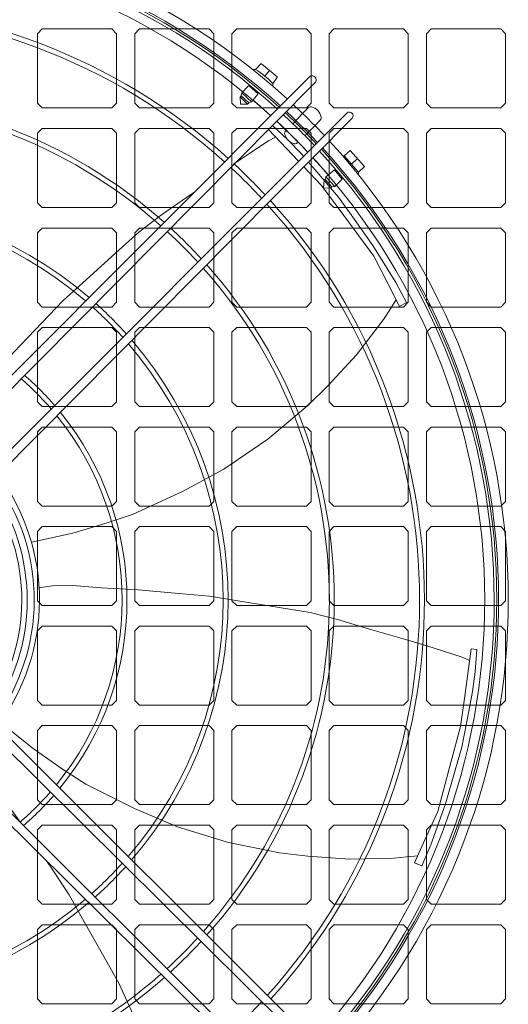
# Model space of a CAD drawing. Header units: millimetres. Extents: x 11633 to 96114, y -4650 to 25050.
# Tile 9 of 25: x 87340 to 87592, y 7262 to 7771. Entities that reach past the tile are written whole.
import ezdxf

# ---------------------------------------------------------------- set-up
doc = ezdxf.new("R2010")
doc.units = ezdxf.units.MM
doc.layers.get('0').update_dxf_attribs({"lineweight": 9})

msp = doc.modelspace()

# ---------------------------------------------------------------- linework, layer by layer
at = {"lineweight": 15}
for p, q in [((87351.73, 7766.15), (87349.28, 7763.7)), ((87349.28, 7727.76), (87349.28, 7763.7)), ((87351.73, 7766.15), (87387.67, 7766.15)), ((87390.12, 7763.7), (87387.67, 7766.15)), ((87390.12, 7727.76), (87390.12, 7763.7)), ((87401.95, 7766.15), (87399.5, 7763.7)), ((87399.5, 7727.76), (87399.5, 7763.7)), ((87401.95, 7766.15), (87437.89, 7766.15)), ((87440.34, 7763.7), (87437.89, 7766.15)), ((87440.34, 7727.76), (87440.34, 7763.7)), ((87452.18, 7766.15), (87449.73, 7763.7)), ((87449.73, 7727.76), (87449.73, 7763.7)), ((87452.18, 7766.15), (87488.12, 7766.15)), ((87490.57, 7763.7), (87488.12, 7766.15)), ((87490.57, 7727.76), (87490.57, 7763.7)), ((87502.4, 7766.15), (87499.95, 7763.7)), ((87499.95, 7727.76), (87499.95, 7763.7)), ((87502.4, 7766.15), (87538.34, 7766.15)), ((87540.79, 7763.7), (87538.34, 7766.15)), ((87540.79, 7727.76), (87540.79, 7763.7)), ((87552.63, 7766.15), (87550.18, 7763.7)), ((87550.18, 7727.76), (87550.18, 7763.7)), ((87552.63, 7766.15), (87588.57, 7766.15)), ((87591.02, 7763.7), (87588.57, 7766.15)), ((87591.02, 7727.76), (87591.02, 7763.7)), ((87461.9, 7745.28), (87464.62, 7748.17)), ((87464.99, 7748.19), (87464.62, 7748.17)), ((87464.99, 7748.19), (87473.05, 7741.42)), ((87461.9, 7745.28), (87460.33, 7745.28)), ((87466.61, 7741.8), (87469.12, 7744.72)), ((87272.87, 7524.13), (87490.18, 7741.79)), ((87492.87, 7738.7), (87276.59, 7520.48)), ((87454.82, 7733.19), (87458.3, 7736.77)), ((87458.66, 7736.78), (87458.3, 7736.77)), ((87458.66, 7736.78), (87463.09, 7732.81)), ((87473.09, 7741.05), (87470.88, 7738.01)), ((87470.88, 7738.01), (87470.88, 7736.52)), ((87473.09, 7741.05), (87473.05, 7741.42)), ((87454.82, 7733.19), (87454.49, 7731.59)), ((87459.84, 7728.5), (87454.82, 7733.19)), ((87463.11, 7732.45), (87459.84, 7728.5)), ((87463.11, 7732.45), (87463.09, 7732.81)), ((87351.73, 7725.31), (87349.28, 7727.76)), ((87390.12, 7727.76), (87387.67, 7725.31)), ((87401.95, 7725.31), (87399.5, 7727.76)), ((87440.34, 7727.76), (87437.89, 7725.31)), ((87452.18, 7725.31), (87449.73, 7727.76)), ((87453.9, 7731.01), (87454.49, 7731.59)), ((87454.05, 7727.2), (87453.9, 7731.01)), ((87453.9, 7731.01), (87457.77, 7727.36)), ((87454.05, 7727.2), (87453.9, 7731.01)), ((87457.77, 7727.36), (87454.05, 7727.2)), ((87457.77, 7727.36), (87454.05, 7727.2)), ((87454.49, 7731.59), (87458.38, 7728.01)), ((87458.38, 7728.01), (87457.77, 7727.36)), ((87459.84, 7728.5), (87458.38, 7728.01)), ((87490.57, 7727.76), (87488.12, 7725.31)), ((87502.4, 7725.31), (87499.95, 7727.76)), ((87540.79, 7727.76), (87538.34, 7725.31)), ((87552.63, 7725.31), (87550.18, 7727.76)), ((87591.02, 7727.76), (87588.57, 7725.31)), ((87292.04, 7505.3), (87509.18, 7722.82)), ((87351.73, 7725.31), (87387.67, 7725.31)), ((87401.95, 7725.31), (87437.89, 7725.31)), ((87452.18, 7725.31), (87488.12, 7725.31)), ((87486.06, 7722.44), (87481.18, 7717.18)), ((87486.06, 7722.44), (87488.99, 7725.33)), ((87502.4, 7725.31), (87538.34, 7725.31)), ((87552.63, 7725.31), (87588.57, 7725.31)), ((87511.91, 7720.16), (87295.58, 7501.82)), ((87495.32, 7719.08), (87492.72, 7716.18)), ((87351.73, 7714.7), (87349.28, 7712.25)), ((87349.28, 7676.31), (87349.28, 7712.25)), ((87351.73, 7714.7), (87387.67, 7714.7)), ((87390.12, 7712.25), (87387.67, 7714.7)), ((87390.12, 7676.31), (87390.12, 7712.25)), ((87401.95, 7714.7), (87399.5, 7712.25)), ((87399.5, 7676.31), (87399.5, 7712.25)), ((87401.95, 7714.7), (87437.89, 7714.7)), ((87440.34, 7712.25), (87437.89, 7714.7)), ((87440.34, 7676.31), (87440.34, 7712.25)), ((87452.18, 7714.7), (87449.73, 7712.25)), ((87449.73, 7676.31), (87449.73, 7712.25)), ((87452.18, 7714.7), (87488.12, 7714.7)), ((87477.76, 7713.81), (87477.49, 7713.54)), ((87492.72, 7716.18), (87487.38, 7710.99)), ((87490.57, 7712.25), (87488.12, 7714.7)), ((87490.57, 7676.31), (87490.57, 7712.25)), ((87502.4, 7714.7), (87499.95, 7712.25)), ((87499.95, 7676.31), (87499.95, 7712.25)), ((87502.4, 7714.7), (87538.34, 7714.7)), ((87540.79, 7712.25), (87538.34, 7714.7)), ((87540.79, 7676.31), (87540.79, 7712.25)), ((87552.63, 7714.7), (87550.18, 7712.25)), ((87550.18, 7676.31), (87550.18, 7712.25)), ((87552.63, 7714.7), (87588.57, 7714.7)), ((87591.02, 7712.25), (87588.57, 7714.7)), ((87591.02, 7676.31), (87591.02, 7712.25)), ((87483.87, 7707.71), (87483.42, 7707.28)), ((87507.6, 7700.56), (87510.74, 7703.34)), ((87510.74, 7703.34), (87518.11, 7695.12)), ((87507.6, 7700.56), (87506.87, 7700.56)), ((87515.01, 7692.11), (87507.6, 7700.56)), ((87511.4, 7696.23), (87514.53, 7699.12)), ((87502.58, 7693.26), (87498.23, 7689.71)), ((87506.62, 7688.48), (87502.58, 7693.26)), ((87518.11, 7695.12), (87515.01, 7692.11)), ((87515.01, 7692.11), (87515.01, 7690.81)), ((87496.92, 7684.09), (87497.26, 7687.98)), ((87497.26, 7687.98), (87497.82, 7688.42)), ((87498.23, 7689.7), (87497.82, 7688.42)), ((87497.82, 7688.42), (87501.32, 7684.46)), ((87498.23, 7689.71), (87502.82, 7684.79)), ((87502.82, 7684.79), (87506.62, 7688.48)), ((87500.72, 7683.93), (87496.92, 7684.09)), ((87500.72, 7683.93), (87501.32, 7684.46)), ((87502.82, 7684.79), (87501.32, 7684.46)), ((87351.73, 7673.86), (87349.28, 7676.31)), ((87390.12, 7676.31), (87387.67, 7673.86)), ((87401.95, 7673.86), (87399.5, 7676.31)), ((87440.34, 7676.31), (87437.89, 7673.86)), ((87452.18, 7673.86), (87449.73, 7676.31)), ((87490.57, 7676.31), (87488.12, 7673.86)), ((87502.4, 7673.86), (87499.95, 7676.31)), ((87540.79, 7676.31), (87538.34, 7673.86)), ((87552.63, 7673.86), (87550.18, 7676.31)), ((87591.02, 7676.31), (87588.57, 7673.86)), ((87351.73, 7673.86), (87387.67, 7673.86)), ((87401.95, 7673.86), (87437.89, 7673.86)), ((87452.18, 7673.86), (87488.12, 7673.86)), ((87502.4, 7673.86), (87538.34, 7673.86)), ((87552.63, 7673.86), (87588.57, 7673.86)), ((87351.73, 7663.25), (87349.28, 7660.8)), ((87349.28, 7624.86), (87349.28, 7660.8)), ((87351.73, 7663.25), (87387.67, 7663.25)), ((87390.12, 7660.8), (87387.67, 7663.25)), ((87390.12, 7624.86), (87390.12, 7660.8)), ((87401.95, 7663.25), (87399.5, 7660.8)), ((87399.5, 7624.86), (87399.5, 7660.8)), ((87401.95, 7663.25), (87437.89, 7663.25)), ((87440.34, 7660.8), (87437.89, 7663.25)), ((87440.34, 7624.86), (87440.34, 7660.8)), ((87452.18, 7663.25), (87449.73, 7660.8)), ((87449.73, 7624.86), (87449.73, 7660.8)), ((87452.18, 7663.25), (87488.12, 7663.25)), ((87490.57, 7660.8), (87488.12, 7663.25)), ((87490.57, 7624.86), (87490.57, 7660.8)), ((87502.4, 7663.25), (87499.95, 7660.8)), ((87499.95, 7624.86), (87499.95, 7660.8)), ((87502.4, 7663.25), (87538.34, 7663.25)), ((87540.79, 7660.8), (87538.34, 7663.25)), ((87540.79, 7624.86), (87540.79, 7660.8)), ((87552.63, 7663.25), (87550.18, 7660.8)), ((87550.18, 7624.86), (87550.18, 7660.8)), ((87552.63, 7663.25), (87588.57, 7663.25)), ((87591.02, 7660.8), (87588.57, 7663.25)), ((87591.02, 7624.86), (87591.02, 7660.8)), ((87351.73, 7622.41), (87349.28, 7624.86)), ((87390.12, 7624.86), (87387.67, 7622.41)), ((87401.95, 7622.41), (87399.5, 7624.86)), ((87440.34, 7624.86), (87437.89, 7622.41)), ((87452.18, 7622.41), (87449.73, 7624.86)), ((87490.57, 7624.86), (87488.12, 7622.41)), ((87502.4, 7622.41), (87499.95, 7624.86)), ((87540.79, 7624.86), (87538.34, 7622.41)), ((87552.63, 7622.41), (87550.18, 7624.86)), ((87591.02, 7624.86), (87588.57, 7622.41)), ((87351.73, 7622.41), (87387.67, 7622.41)), ((87401.95, 7622.41), (87437.89, 7622.41)), ((87452.18, 7622.41), (87488.12, 7622.41)), ((87502.4, 7622.41), (87538.34, 7622.41)), ((87552.63, 7622.41), (87588.57, 7622.41)), ((87351.73, 7611.8), (87349.28, 7609.35)), ((87351.73, 7611.8), (87387.67, 7611.8)), ((87390.12, 7609.35), (87387.67, 7611.8)), ((87401.95, 7611.8), (87399.5, 7609.35)), ((87401.95, 7611.8), (87437.89, 7611.8)), ((87440.34, 7609.35), (87437.89, 7611.8)), ((87452.18, 7611.8), (87449.73, 7609.35)), ((87452.18, 7611.8), (87488.12, 7611.8)), ((87490.57, 7609.35), (87488.12, 7611.8)), ((87502.4, 7611.8), (87499.95, 7609.35)), ((87502.4, 7611.8), (87538.34, 7611.8)), ((87540.79, 7609.35), (87538.34, 7611.8)), ((87552.63, 7611.8), (87550.18, 7609.35)), ((87552.63, 7611.8), (87588.57, 7611.8)), ((87591.02, 7609.35), (87588.57, 7611.8)), ((87349.28, 7573.41), (87349.28, 7609.35)), ((87390.12, 7573.41), (87390.12, 7609.35)), ((87399.5, 7573.41), (87399.5, 7609.35)), ((87440.34, 7573.41), (87440.34, 7609.35)), ((87449.73, 7573.41), (87449.73, 7609.35)), ((87490.57, 7573.41), (87490.57, 7609.35)), ((87499.95, 7573.41), (87499.95, 7609.35)), ((87540.79, 7573.41), (87540.79, 7609.35)), ((87550.18, 7573.41), (87550.18, 7609.35)), ((87591.02, 7573.41), (87591.02, 7609.35)), ((87351.73, 7570.96), (87349.28, 7573.41)), ((87351.73, 7570.96), (87387.67, 7570.96)), ((87390.12, 7573.41), (87387.67, 7570.96)), ((87401.95, 7570.96), (87399.5, 7573.41)), ((87401.95, 7570.96), (87437.89, 7570.96)), ((87440.34, 7573.41), (87437.89, 7570.96)), ((87452.18, 7570.96), (87449.73, 7573.41)), ((87452.18, 7570.96), (87488.12, 7570.96)), ((87490.57, 7573.41), (87488.12, 7570.96)), ((87502.4, 7570.96), (87499.95, 7573.41)), ((87502.4, 7570.96), (87538.34, 7570.96)), ((87540.79, 7573.41), (87538.34, 7570.96)), ((87552.63, 7570.96), (87550.18, 7573.41)), ((87552.63, 7570.96), (87588.57, 7570.96)), ((87591.02, 7573.41), (87588.57, 7570.96)), ((87351.73, 7560.35), (87349.28, 7557.9)), ((87351.73, 7560.35), (87387.67, 7560.35)), ((87390.12, 7557.9), (87387.67, 7560.35)), ((87401.95, 7560.35), (87399.5, 7557.9)), ((87401.95, 7560.35), (87437.89, 7560.35)), ((87440.34, 7557.9), (87437.89, 7560.35)), ((87452.18, 7560.35), (87449.73, 7557.9)), ((87452.18, 7560.35), (87488.12, 7560.35)), ((87490.57, 7557.9), (87488.12, 7560.35)), ((87502.4, 7560.35), (87499.95, 7557.9)), ((87502.4, 7560.35), (87538.34, 7560.35)), ((87540.79, 7557.9), (87538.34, 7560.35)), ((87552.63, 7560.35), (87550.18, 7557.9)), ((87552.63, 7560.35), (87588.57, 7560.35)), ((87591.02, 7557.9), (87588.57, 7560.35)), ((87349.28, 7521.96), (87349.28, 7557.9)), ((87390.12, 7521.96), (87390.12, 7557.9)), ((87399.5, 7521.96), (87399.5, 7557.9)), ((87440.34, 7521.96), (87440.34, 7557.9)), ((87449.73, 7521.96), (87449.73, 7557.9)), ((87490.57, 7521.96), (87490.57, 7557.9)), ((87499.95, 7521.96), (87499.95, 7557.9)), ((87540.79, 7521.96), (87540.79, 7557.9)), ((87550.18, 7521.96), (87550.18, 7557.9)), ((87591.02, 7521.96), (87591.02, 7557.9)), ((87351.73, 7519.51), (87349.28, 7521.96)), ((87351.73, 7519.51), (87387.67, 7519.51)), ((87390.12, 7521.96), (87387.67, 7519.51)), ((87401.95, 7519.51), (87399.5, 7521.96)), ((87401.95, 7519.51), (87437.89, 7519.51)), ((87440.34, 7521.96), (87437.89, 7519.51)), ((87452.18, 7519.51), (87449.73, 7521.96)), ((87452.18, 7519.51), (87488.12, 7519.51)), ((87490.57, 7521.96), (87488.12, 7519.51)), ((87502.4, 7519.51), (87499.95, 7521.96)), ((87502.4, 7519.51), (87538.34, 7519.51)), ((87540.79, 7521.96), (87538.34, 7519.51)), ((87552.63, 7519.51), (87550.18, 7521.96)), ((87552.63, 7519.51), (87588.57, 7519.51)), ((87591.02, 7521.96), (87588.57, 7519.51)), ((87351.73, 7508.9), (87349.28, 7506.45)), ((87351.73, 7508.9), (87387.67, 7508.9)), ((87390.12, 7506.45), (87387.67, 7508.9)), ((87401.95, 7508.9), (87399.5, 7506.45)), ((87401.95, 7508.9), (87437.89, 7508.9)), ((87440.34, 7506.45), (87437.89, 7508.9)), ((87452.18, 7508.9), (87449.73, 7506.45)), ((87452.18, 7508.9), (87488.12, 7508.9)), ((87490.57, 7506.45), (87488.12, 7508.9)), ((87502.4, 7508.9), (87499.95, 7506.45)), ((87502.4, 7508.9), (87538.34, 7508.9)), ((87540.79, 7506.45), (87538.34, 7508.9)), ((87552.63, 7508.9), (87550.18, 7506.45)), ((87552.63, 7508.9), (87588.57, 7508.9)), ((87591.02, 7506.45), (87588.57, 7508.9)), ((87349.28, 7470.51), (87349.28, 7506.45)), ((87390.12, 7470.51), (87390.12, 7506.45)), ((87399.5, 7470.51), (87399.5, 7506.45)), ((87440.34, 7470.51), (87440.34, 7506.45)), ((87449.73, 7470.51), (87449.73, 7506.45)), ((87490.57, 7470.51), (87490.57, 7506.45)), ((87499.95, 7470.51), (87499.95, 7506.45)), ((87540.79, 7470.51), (87540.79, 7506.45)), ((87550.18, 7470.51), (87550.18, 7506.45)), ((87591.02, 7470.51), (87591.02, 7506.45)), ((87351.73, 7468.06), (87349.28, 7470.51)), ((87351.73, 7468.06), (87387.67, 7468.06)), ((87390.12, 7470.51), (87387.67, 7468.06)), ((87401.95, 7468.06), (87399.5, 7470.51)), ((87401.95, 7468.06), (87437.89, 7468.06)), ((87440.34, 7470.51), (87437.89, 7468.06)), ((87452.18, 7468.06), (87449.73, 7470.51)), ((87452.18, 7468.06), (87488.12, 7468.06)), ((87490.57, 7470.51), (87488.12, 7468.06)), ((87502.4, 7468.06), (87499.95, 7470.51)), ((87502.4, 7468.06), (87538.34, 7468.06)), ((87540.79, 7470.51), (87538.34, 7468.06)), ((87552.63, 7468.06), (87550.18, 7470.51)), ((87552.63, 7468.06), (87588.57, 7468.06)), ((87591.02, 7470.51), (87588.57, 7468.06)), ((87351.73, 7457.45), (87349.28, 7455)), ((87351.73, 7457.45), (87387.67, 7457.45)), ((87390.12, 7455), (87387.67, 7457.45)), ((87401.95, 7457.45), (87399.5, 7455)), ((87401.95, 7457.45), (87437.89, 7457.45)), ((87440.34, 7455), (87437.89, 7457.45)), ((87452.18, 7457.45), (87449.73, 7455)), ((87452.18, 7457.45), (87488.12, 7457.45)), ((87490.57, 7455), (87488.12, 7457.45)), ((87502.4, 7457.45), (87499.95, 7455)), ((87502.4, 7457.45), (87538.34, 7457.45)), ((87540.79, 7455), (87538.34, 7457.45)), ((87552.63, 7457.45), (87550.18, 7455)), ((87552.63, 7457.45), (87588.57, 7457.45)), ((87591.02, 7455), (87588.57, 7457.45)), ((87349.28, 7419.06), (87349.28, 7455)), ((87390.12, 7419.06), (87390.12, 7455)), ((87399.5, 7419.06), (87399.5, 7455)), ((87440.34, 7419.06), (87440.34, 7455)), ((87449.73, 7419.06), (87449.73, 7455)), ((87490.57, 7419.06), (87490.57, 7455)), ((87499.95, 7419.06), (87499.95, 7455)), ((87540.79, 7419.06), (87540.79, 7455)), ((87550.18, 7419.06), (87550.18, 7455)), ((87591.02, 7419.06), (87591.02, 7455)), ((87294.71, 7439.64), (87512.37, 7222.34)), ((87509.28, 7219.65), (87291.06, 7435.93)), ((87490.74, 7200.61), (87272.4, 7416.94)), ((87275.88, 7420.48), (87493.4, 7203.34)), ((87351.73, 7416.61), (87349.28, 7419.06)), ((87351.73, 7416.61), (87387.67, 7416.61)), ((87390.12, 7419.06), (87387.67, 7416.61)), ((87401.95, 7416.61), (87399.5, 7419.06)), ((87401.95, 7416.61), (87437.89, 7416.61)), ((87440.34, 7419.06), (87437.89, 7416.61)), ((87452.18, 7416.61), (87449.73, 7419.06)), ((87452.18, 7416.61), (87488.12, 7416.61)), ((87490.57, 7419.06), (87488.12, 7416.61)), ((87502.4, 7416.61), (87499.95, 7419.06)), ((87502.4, 7416.61), (87538.34, 7416.61)), ((87540.79, 7419.06), (87538.34, 7416.61)), ((87552.63, 7416.61), (87550.18, 7419.06)), ((87552.63, 7416.61), (87588.57, 7416.61)), ((87591.02, 7419.06), (87588.57, 7416.61)), ((87351.73, 7406), (87349.28, 7403.55)), ((87351.73, 7406), (87387.67, 7406)), ((87390.12, 7403.55), (87387.67, 7406)), ((87401.95, 7406), (87399.5, 7403.55)), ((87401.95, 7406), (87437.89, 7406)), ((87440.34, 7403.55), (87437.89, 7406)), ((87452.18, 7406), (87449.73, 7403.55)), ((87452.18, 7406), (87488.12, 7406)), ((87490.57, 7403.55), (87488.12, 7406)), ((87502.4, 7406), (87499.95, 7403.55)), ((87502.4, 7406), (87538.34, 7406)), ((87540.79, 7403.55), (87538.34, 7406)), ((87552.63, 7406), (87550.18, 7403.55)), ((87552.63, 7406), (87588.57, 7406)), ((87591.02, 7403.55), (87588.57, 7406)), ((87349.28, 7367.61), (87349.28, 7403.55)), ((87390.12, 7367.61), (87390.12, 7403.55)), ((87399.5, 7367.61), (87399.5, 7403.55)), ((87440.34, 7367.61), (87440.34, 7403.55)), ((87449.73, 7367.61), (87449.73, 7403.55)), ((87490.57, 7367.61), (87490.57, 7403.55)), ((87499.95, 7367.61), (87499.95, 7403.55)), ((87540.79, 7367.61), (87540.79, 7403.55)), ((87550.18, 7367.61), (87550.18, 7403.55)), ((87591.02, 7367.61), (87591.02, 7403.55)), ((87351.73, 7365.16), (87349.28, 7367.61)), ((87351.73, 7365.16), (87387.67, 7365.16)), ((87390.12, 7367.61), (87387.67, 7365.16)), ((87401.95, 7365.16), (87399.5, 7367.61)), ((87401.95, 7365.16), (87437.89, 7365.16)), ((87440.34, 7367.61), (87437.89, 7365.16)), ((87452.18, 7365.16), (87449.73, 7367.61)), ((87452.18, 7365.16), (87488.12, 7365.16)), ((87490.57, 7367.61), (87488.12, 7365.16)), ((87502.4, 7365.16), (87499.95, 7367.61)), ((87502.4, 7365.16), (87538.34, 7365.16)), ((87540.79, 7367.61), (87538.34, 7365.16)), ((87552.63, 7365.16), (87550.18, 7367.61)), ((87552.63, 7365.16), (87588.57, 7365.16)), ((87591.02, 7367.61), (87588.57, 7365.16)), ((87351.73, 7354.55), (87349.28, 7352.1)), ((87349.28, 7316.16), (87349.28, 7352.1)), ((87351.73, 7354.55), (87387.67, 7354.55)), ((87390.12, 7352.1), (87387.67, 7354.55)), ((87390.12, 7316.16), (87390.12, 7352.1)), ((87401.95, 7354.55), (87399.5, 7352.1)), ((87399.5, 7316.16), (87399.5, 7352.1)), ((87401.95, 7354.55), (87437.89, 7354.55)), ((87440.34, 7352.1), (87437.89, 7354.55)), ((87440.34, 7316.16), (87440.34, 7352.1)), ((87452.18, 7354.55), (87449.73, 7352.1)), ((87449.73, 7316.16), (87449.73, 7352.1)), ((87452.18, 7354.55), (87488.12, 7354.55)), ((87490.57, 7352.1), (87488.12, 7354.55)), ((87490.57, 7316.16), (87490.57, 7352.1)), ((87502.4, 7354.55), (87499.95, 7352.1)), ((87499.95, 7316.16), (87499.95, 7352.1)), ((87502.4, 7354.55), (87538.34, 7354.55)), ((87540.79, 7352.1), (87538.34, 7354.55)), ((87540.79, 7316.16), (87540.79, 7352.1)), ((87552.63, 7354.55), (87550.18, 7352.1)), ((87550.18, 7316.16), (87550.18, 7352.1)), ((87552.63, 7354.55), (87588.57, 7354.55)), ((87591.02, 7352.1), (87588.57, 7354.55)), ((87591.02, 7316.16), (87591.02, 7352.1)), ((87351.73, 7313.71), (87349.28, 7316.16)), ((87390.12, 7316.16), (87387.67, 7313.71)), ((87401.95, 7313.71), (87399.5, 7316.16)), ((87440.34, 7316.16), (87437.89, 7313.71)), ((87452.18, 7313.71), (87449.73, 7316.16)), ((87490.57, 7316.16), (87488.12, 7313.71)), ((87502.4, 7313.71), (87499.95, 7316.16)), ((87540.79, 7316.16), (87538.34, 7313.71)), ((87552.63, 7313.71), (87550.18, 7316.16)), ((87591.02, 7316.16), (87588.57, 7313.71)), ((87351.73, 7313.71), (87387.67, 7313.71)), ((87401.95, 7313.71), (87437.89, 7313.71)), ((87452.18, 7313.71), (87488.12, 7313.71)), ((87502.4, 7313.71), (87538.34, 7313.71)), ((87552.63, 7313.71), (87588.57, 7313.71)), ((87351.73, 7303.1), (87349.28, 7300.65)), ((87349.28, 7264.71), (87349.28, 7300.65)), ((87351.73, 7303.1), (87387.67, 7303.1)), ((87390.12, 7300.65), (87387.67, 7303.1)), ((87390.12, 7264.71), (87390.12, 7300.65)), ((87401.95, 7303.1), (87399.5, 7300.65)), ((87399.5, 7264.71), (87399.5, 7300.65)), ((87401.95, 7303.1), (87437.89, 7303.1)), ((87440.34, 7300.65), (87437.89, 7303.1)), ((87440.34, 7264.71), (87440.34, 7300.65)), ((87452.18, 7303.1), (87449.73, 7300.65)), ((87449.73, 7264.71), (87449.73, 7300.65)), ((87452.18, 7303.1), (87488.12, 7303.1)), ((87490.57, 7300.65), (87488.12, 7303.1)), ((87490.57, 7264.71), (87490.57, 7300.65)), ((87502.4, 7303.1), (87499.95, 7300.65)), ((87499.95, 7264.71), (87499.95, 7300.65)), ((87502.4, 7303.1), (87538.34, 7303.1)), ((87540.79, 7300.65), (87538.34, 7303.1)), ((87540.79, 7264.71), (87540.79, 7300.65)), ((87552.63, 7303.1), (87550.18, 7300.65)), ((87550.18, 7264.71), (87550.18, 7300.65)), ((87552.63, 7303.1), (87588.57, 7303.1)), ((87591.02, 7300.65), (87588.57, 7303.1)), ((87591.02, 7264.71), (87591.02, 7300.65)), ((87351.73, 7262.26), (87349.28, 7264.71)), ((87390.12, 7264.71), (87387.67, 7262.26)), ((87401.95, 7262.26), (87399.5, 7264.71)), ((87440.34, 7264.71), (87437.89, 7262.26)), ((87452.18, 7262.26), (87449.73, 7264.71)), ((87490.57, 7264.71), (87488.12, 7262.26)), ((87502.4, 7262.26), (87499.95, 7264.71)), ((87540.79, 7264.71), (87538.34, 7262.26)), ((87552.63, 7262.26), (87550.18, 7264.71)), ((87591.02, 7264.71), (87588.57, 7262.26)), ((87351.73, 7262.26), (87387.67, 7262.26)), ((87401.95, 7262.26), (87437.89, 7262.26)), ((87452.18, 7262.26), (87488.12, 7262.26)), ((87502.4, 7262.26), (87538.34, 7262.26)), ((87552.63, 7262.26), (87588.57, 7262.26))]:
    msp.add_line(p, q, dxfattribs=at)
for points in [[(87468.52, 7714.13), (87484.14, 7697.74)], [(87486.72, 7700.32), (87485.77, 7701.44), (87478.63, 7708.78), (87470.6, 7716.22)], [(87450.59, 7696.28), (87455.4, 7699.51), (87468.53, 7708.31), (87471.91, 7710.04)], [(87486.87, 7694.88), (87496.02, 7685.28), (87507.52, 7669.69), (87523.04, 7648.66), (87530.37, 7634.31), (87536.3, 7622.72), (87539.87, 7624.75), (87534.31, 7635.09), (87522.49, 7654.18), (87512.05, 7668.92), (87504.8, 7679.16), (87492.57, 7693.48), (87489.28, 7697.32)], [(87304.04, 7559.52), (87307.83, 7565.84), (87314.14, 7574.05), (87324.28, 7584.82), (87337.1, 7599.1), (87351.58, 7614.31), (87362.59, 7625.87), (87374.37, 7636.54), (87389.66, 7650.37), (87401.61, 7661.19), (87413.31, 7670.05), (87428.54, 7680.57), (87430.35, 7681.86)], [(87346.15, 7500.79), (87367.45, 7505.59), (87385.19, 7510.79), (87398.64, 7515.38), (87424.25, 7527.12), (87445.57, 7538.65), (87468.27, 7554.07), (87488.82, 7571.45), (87499.38, 7581.81), (87513.95, 7597.67), (87523.64, 7610.33), (87527.97, 7616), (87531.52, 7621.5), (87534.56, 7626.22)], [(87349.75, 7477.32), (87357.04, 7478.3), (87367.4, 7478.48), (87382.14, 7477.27), (87401.3, 7476.15), (87422.22, 7474.31), (87438.13, 7472.92), (87453.81, 7470.35), (87474.15, 7467.03), (87490.06, 7464.43), (87504.29, 7460.8), (87522.01, 7455.46), (87536.42, 7451.34), (87548.04, 7448.02), (87553.56, 7446.27), (87568.63, 7441.49), (87572.09, 7439.92)], [(87576.15, 7445.33), (87573.26, 7445.73), (87569.73, 7419.99), (87567.76, 7405.63), (87562.74, 7386.92), (87555.98, 7361.68), (87549.33, 7347), (87543.97, 7335.14), (87547.78, 7333.62), (87552.4, 7344.41), (87559.96, 7365.55), (87564.97, 7382.91), (87568.45, 7394.96), (87572.02, 7413.45), (87574, 7423.72), (87575.29, 7433.88), (87576.15, 7445.33)], [(87330.08, 7407.79), (87347.11, 7394.12), (87362.24, 7383.5), (87374.22, 7375.84), (87399.36, 7363.14), (87421.66, 7353.66), (87447.88, 7345.52), (87474.28, 7340.3), (87488.97, 7338.5), (87510.44, 7337), (87526.39, 7337.32), (87533.51, 7337.46), (87540.03, 7338.12), (87545.62, 7338.68)], [(87313.98, 7390.34), (87319.29, 7385.24), (87325.89, 7377.26), (87334.13, 7364.98), (87340.47, 7356)], [(87353.89, 7336.19), (87356.81, 7331.8), (87365.64, 7318.49), (87373.41, 7304.63), (87383.49, 7286.66), (87391.38, 7272.6), (87397.42, 7259.21), (87404.29, 7242.03), (87410.05, 7228.19), (87414.7, 7217.03), (87416.77, 7211.63), (87422.43, 7196.86), (87423.37, 7193.18)]]:
    msp.add_lwpolyline(points, dxfattribs=at)
for centre, radius, start, end in [((87241.55, 7470.97), 350.87, 47.5604, 132.5421), ((87241.46, 7470.88), 345.96, 47.5959, 132.4828), ((87241.55, 7470.97), 344.93, 47.6037, 132.4952), ((87241.55, 7470.97), 343.58, 47.6138, 132.4842), ((87241.55, 7470.97), 338.71, 47.6507, 132.4443), ((87241.55, 7470.97), 307.57, 47.9146, 132.1584), ((87241.55, 7470.97), 305.06, 47.9383, 132.1328), ((87426.41, 7692.26), 63.8, 45.8069, 56.1972), ((87491.03, 7739.81), 2.15, 328.7842, 113.3343), ((87241.55, 7470.97), 260.97, 48.4274, 131.6029), ((87241.55, 7470.97), 258.46, 48.4604, 131.5672), ((87241.55, 7470.97), 338.77, 47.6503, 49.7164), ((87241.55, 7470.97), 350.87, 43.175, 46.8827), ((87241.55, 7470.97), 343.58, 43.1352, 46.9173), ((87241.55, 7470.97), 344.93, 43.1427, 46.9108), ((87241.46, 7470.88), 345.96, 43.1483, 46.9056), ((87490.31, 7723.99), 1.89, 77.7701, 134.6533), ((87489.32, 7719.4), 6.58, 11.5506, 77.7701), ((87510.35, 7721.28), 1.93, 324.4654, 127.1435), ((87241.55, 7470.97), 338.71, 43.1077, 46.9412), ((87241.55, 7470.97), 338.77, 43.108, 46.9409), ((87493.92, 7720.34), 1.89, 318.1122, 11.5506), ((87478.81, 7712.19), 1.89, 134.5906, 196.0809), ((87483.93, 7713.67), 7.21, 196.0809, 250.2161), ((87482.13, 7708.66), 1.89, 250.2161, 313.0876), ((87241.55, 7470.97), 350.87, 317.5604, 42.5421), ((87241.55, 7470.97), 343.58, 317.6138, 42.4842), ((87241.55, 7470.97), 344.93, 317.6037, 42.4952), ((87241.46, 7470.88), 345.96, 317.6167, 42.5032), ((87241.55, 7470.97), 305.06, 47.9383, 48.0926), ((87241.55, 7470.97), 307.57, 47.9146, 48.0306), ((87241.55, 7470.97), 307.57, 42.9109, 47.1355), ((87241.55, 7470.97), 338.71, 317.6507, 42.4443), ((87241.55, 7470.97), 338.77, 40.4313, 42.4447), ((87241.55, 7470.97), 305.06, 42.8933, 47.1273), ((87241.55, 7470.97), 206.16, 49.3279, 130.6274), ((87241.55, 7470.97), 307.57, 42.0374, 42.1584), ((87241.55, 7470.97), 307.57, 317.9146, 42.1584), ((87241.55, 7470.97), 203.65, 49.3808, 130.57), ((87241.55, 7470.97), 305.06, 41.9755, 42.1328), ((87241.55, 7470.97), 305.06, 317.9383, 42.1328), ((87241.55, 7470.97), 258.46, 42.5041, 47.4652), ((87241.55, 7470.97), 260.97, 42.5287, 47.4439), ((87241.55, 7470.97), 258.46, 318.4604, 41.5672), ((87241.55, 7470.97), 260.97, 318.4274, 41.6029), ((87241.55, 7470.97), 203.65, 41.8183, 48.0607), ((87241.55, 7470.97), 206.16, 41.8577, 48.0264), ((87241.55, 7470.97), 206.16, 319.3279, 40.6274), ((87241.55, 7470.97), 203.65, 319.3808, 40.57), ((87241.55, 7470.97), 151.43, 40.702, 49.0296), ((87241.55, 7470.97), 153.95, 40.7732, 48.9678), ((87241.55, 7470.97), 151.43, 320.8801, 38.9452), ((87241.55, 7470.97), 153.95, 320.7844, 39.0488), ((87241.55, 7470.97), 106.04, 323.3922, 36.2208), ((87241.55, 7470.97), 108.77, 323.1818, 36.4491), ((87241.55, 7470.97), 108.77, 323.1818, 36.4491), ((87241.55, 7470.97), 99.64, 323.9327, 35.6344), ((87241.55, 7470.97), 102.42, 323.6896, 35.8981), ((87241.55, 7470.97), 151.43, 310.702, 319.0296), ((87241.55, 7470.97), 153.95, 310.7732, 318.9678), ((87241.55, 7470.97), 203.65, 311.8183, 318.0607), ((87241.55, 7470.97), 206.16, 311.8577, 318.0264), ((87241.55, 7470.97), 206.16, 229.3279, 310.6274), ((87241.55, 7470.97), 203.65, 229.3808, 310.57), ((87241.55, 7470.97), 258.46, 312.5041, 317.4652), ((87241.55, 7470.97), 260.97, 312.5287, 317.4439), ((87241.55, 7470.97), 260.97, 228.4274, 311.6029), ((87241.55, 7470.97), 258.46, 228.4604, 311.5672), ((87241.55, 7470.97), 305.06, 312.8933, 317.1273)]:
    msp.add_arc(centre, radius, start, end, dxfattribs=at)

doc.saveas('drawing.dxf')
